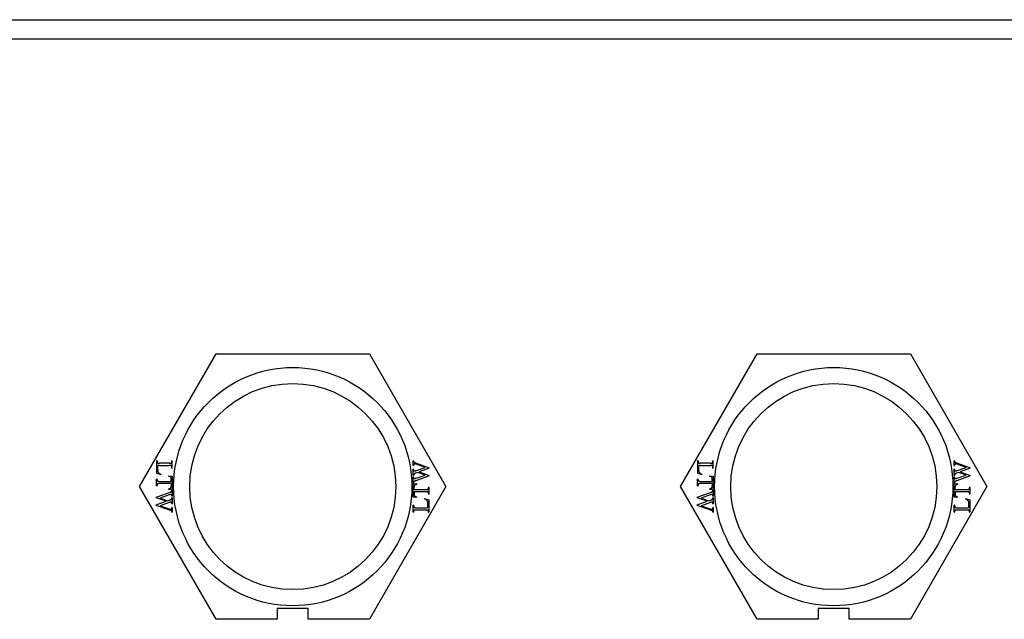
# Model space of a CAD drawing. Extents: x 0 to 420, y 0 to 297.
# Tile 45 of 48: x 248 to 271, y 225 to 239. Entities that reach past the tile are written whole.
import ezdxf

# ---------------------------------------------------------------- set-up
doc = ezdxf.new("R2010")
doc.units = 0
doc.header["$LTSCALE"] = 23.1
doc.layers.get('0').update_dxf_attribs({"linetype": 'CONTINUOUS'})
doc.layers.add('AXES', color=7, linetype='CONTINUOUS')

msp = doc.modelspace()

# ---------------------------------------------------------------- linework, layer by layer
at = {"color": 7, "linetype": 'CONTINUOUS'}
for p, q in [((195.57, 238.532), (288.57, 238.532)), ((195.57, 238.082), (288.57, 238.082)), ((250.937, 227.657), (252.721, 230.747)), ((252.721, 230.747), (256.289, 230.747)), ((256.289, 230.747), (258.073, 227.657)), ((263.537, 227.657), (265.321, 230.747)), ((265.321, 230.747), (268.889, 230.747)), ((268.889, 230.747), (270.673, 227.657)), ((251.334, 228.254), (251.334, 227.968)), ((251.344, 228.254), (251.334, 228.254)), ((251.344, 228.254), (251.344, 228.24)), ((251.634, 228.201), (251.399, 228.201)), ((251.689, 228.24), (251.689, 228.254)), ((251.699, 228.254), (251.689, 228.254)), ((251.699, 228.087), (251.699, 228.254)), ((257.319, 228.259), (257.309, 228.259)), ((257.309, 228.148), (257.309, 228.259)), ((257.591, 228.106), (257.38, 228.18)), ((257.389, 228.201), (257.684, 228.097)), ((263.944, 228.254), (263.934, 228.254)), ((263.934, 228.254), (263.934, 227.968)), ((263.944, 228.254), (263.944, 228.24)), ((264.234, 228.201), (263.999, 228.201)), ((264.299, 228.254), (264.289, 228.254)), ((264.289, 228.24), (264.289, 228.254)), ((264.299, 228.087), (264.299, 228.254)), ((269.919, 228.259), (269.909, 228.259)), ((269.909, 228.148), (269.909, 228.259)), ((270.191, 228.106), (269.98, 228.18)), ((269.989, 228.201), (270.284, 228.097)), ((251.334, 227.968), (251.433, 227.936)), ((251.399, 228.149), (251.628, 228.149)), ((251.435, 227.945), (251.433, 227.936)), ((251.689, 228.087), (251.699, 228.087)), ((257.309, 228.148), (257.319, 228.148)), ((257.319, 228.062), (257.309, 228.062)), ((257.309, 227.918), (257.309, 228.062)), ((257.319, 228.052), (257.319, 228.062)), ((257.328, 227.948), (257.326, 227.946)), ((257.416, 227.989), (257.36, 227.969)), ((257.591, 227.927), (257.416, 227.989)), ((257.684, 228.086), (257.45, 228.002)), ((257.45, 228.002), (257.684, 227.918)), ((257.684, 228.086), (257.684, 228.097)), ((263.934, 227.968), (264.033, 227.936)), ((263.999, 228.149), (264.228, 228.149)), ((264.035, 227.945), (264.033, 227.936)), ((264.289, 228.087), (264.299, 228.087)), ((269.909, 228.148), (269.919, 228.148)), ((269.919, 228.062), (269.909, 228.062)), ((269.909, 227.918), (269.909, 228.062)), ((269.919, 228.052), (269.919, 228.062)), ((269.928, 227.948), (269.926, 227.946)), ((270.016, 227.989), (269.96, 227.969)), ((270.191, 227.927), (270.016, 227.989)), ((270.284, 228.086), (270.05, 228.002)), ((270.05, 228.002), (270.284, 227.918)), ((270.284, 228.086), (270.284, 228.097)), ((251.334, 227.674), (251.334, 227.831)), ((251.344, 227.831), (251.334, 227.831)), ((251.344, 227.818), (251.344, 227.831)), ((251.397, 227.779), (251.676, 227.779)), ((251.676, 227.726), (251.397, 227.726)), ((251.613, 227.907), (251.613, 227.897)), ((251.613, 227.907), (251.699, 227.903)), ((251.676, 227.779), (251.676, 227.823)), ((251.676, 227.726), (251.676, 227.674)), ((251.699, 227.903), (251.699, 227.6)), ((257.309, 227.918), (257.319, 227.918)), ((257.319, 227.879), (257.309, 227.879)), ((257.309, 227.741), (257.309, 227.879)), ((257.309, 227.741), (257.319, 227.741)), ((257.395, 227.72), (257.309, 227.715)), ((257.309, 227.412), (257.309, 227.715)), ((257.319, 227.872), (257.319, 227.879)), ((257.319, 227.872), (257.319, 227.868)), ((257.366, 227.792), (257.357, 227.789)), ((257.375, 227.795), (257.366, 227.792)), ((257.684, 227.908), (257.375, 227.795)), ((257.379, 227.852), (257.591, 227.927)), ((257.395, 227.709), (257.395, 227.72)), ((257.684, 227.908), (257.684, 227.918)), ((263.944, 227.831), (263.934, 227.831)), ((263.934, 227.674), (263.934, 227.831)), ((263.944, 227.818), (263.944, 227.831)), ((263.997, 227.779), (264.276, 227.779)), ((264.276, 227.726), (263.997, 227.726)), ((264.213, 227.907), (264.299, 227.903)), ((264.213, 227.907), (264.213, 227.897)), ((264.276, 227.779), (264.276, 227.823)), ((264.276, 227.726), (264.276, 227.674)), ((264.299, 227.903), (264.299, 227.6)), ((269.909, 227.918), (269.919, 227.918)), ((269.919, 227.879), (269.909, 227.879)), ((269.909, 227.741), (269.909, 227.879)), ((269.909, 227.741), (269.919, 227.741)), ((269.995, 227.72), (269.909, 227.715)), ((269.909, 227.412), (269.909, 227.715)), ((269.919, 227.872), (269.919, 227.879)), ((269.919, 227.872), (269.919, 227.868)), ((269.966, 227.792), (269.957, 227.789)), ((269.975, 227.795), (269.966, 227.792)), ((270.284, 227.908), (269.975, 227.795)), ((269.979, 227.852), (270.191, 227.927)), ((269.995, 227.709), (269.995, 227.72)), ((270.284, 227.908), (270.284, 227.918)), ((252.721, 224.567), (250.937, 227.657)), ((251.325, 227.409), (251.633, 227.521)), ((251.334, 227.674), (251.344, 227.674)), ((251.344, 227.674), (251.344, 227.687)), ((251.613, 227.607), (251.613, 227.596)), ((251.613, 227.596), (251.699, 227.6)), ((251.633, 227.521), (251.642, 227.524)), ((251.641, 227.613), (251.645, 227.615)), ((251.642, 227.524), (251.651, 227.527)), ((251.699, 227.575), (251.689, 227.575)), ((251.699, 227.575), (251.699, 227.438)), ((258.073, 227.657), (256.289, 224.567)), ((257.332, 227.589), (257.332, 227.641)), ((257.332, 227.589), (257.612, 227.589)), ((257.612, 227.536), (257.332, 227.536)), ((257.332, 227.536), (257.332, 227.491)), ((257.368, 227.703), (257.363, 227.701)), ((257.676, 227.641), (257.666, 227.641)), ((257.666, 227.641), (257.666, 227.628)), ((257.666, 227.497), (257.666, 227.484)), ((257.666, 227.484), (257.676, 227.484)), ((257.676, 227.641), (257.676, 227.484)), ((265.321, 224.567), (263.537, 227.657)), ((263.925, 227.409), (264.233, 227.521)), ((263.934, 227.674), (263.944, 227.674)), ((263.944, 227.674), (263.944, 227.687)), ((264.213, 227.607), (264.213, 227.596)), ((264.213, 227.596), (264.299, 227.6)), ((264.233, 227.521), (264.242, 227.524)), ((264.241, 227.613), (264.245, 227.615)), ((264.242, 227.524), (264.251, 227.527)), ((264.299, 227.575), (264.289, 227.575)), ((264.299, 227.575), (264.299, 227.438)), ((270.673, 227.657), (268.889, 224.567)), ((269.932, 227.589), (269.932, 227.641)), ((269.932, 227.589), (270.212, 227.589)), ((270.212, 227.536), (269.932, 227.536)), ((269.932, 227.536), (269.932, 227.491)), ((269.968, 227.703), (269.963, 227.701)), ((270.276, 227.641), (270.266, 227.641)), ((270.266, 227.641), (270.266, 227.628)), ((270.266, 227.497), (270.266, 227.484)), ((270.266, 227.484), (270.276, 227.484)), ((270.276, 227.641), (270.276, 227.484)), ((251.325, 227.409), (251.325, 227.399)), ((251.559, 227.315), (251.325, 227.399)), ((251.325, 227.231), (251.559, 227.315)), ((251.63, 227.464), (251.418, 227.389)), ((251.418, 227.389), (251.593, 227.328)), ((251.593, 227.328), (251.648, 227.347)), ((251.68, 227.369), (251.682, 227.371)), ((251.689, 227.444), (251.689, 227.449)), ((251.689, 227.444), (251.689, 227.438)), ((251.689, 227.438), (251.699, 227.438)), ((251.699, 227.399), (251.689, 227.399)), ((251.689, 227.265), (251.689, 227.255)), ((251.689, 227.255), (251.699, 227.255)), ((251.699, 227.399), (251.699, 227.255)), ((257.395, 227.408), (257.309, 227.412)), ((257.395, 227.408), (257.395, 227.418)), ((257.576, 227.379), (257.574, 227.369)), ((257.576, 227.379), (257.676, 227.347)), ((257.676, 227.347), (257.676, 227.059)), ((263.925, 227.409), (263.925, 227.399)), ((264.159, 227.315), (263.925, 227.399)), ((263.925, 227.231), (264.159, 227.315)), ((264.23, 227.464), (264.018, 227.389)), ((264.018, 227.389), (264.193, 227.328)), ((264.217, 227.282), (264.018, 227.211)), ((264.193, 227.328), (264.248, 227.347)), ((264.28, 227.369), (264.282, 227.371)), ((264.289, 227.444), (264.289, 227.449)), ((264.289, 227.444), (264.289, 227.438)), ((264.289, 227.438), (264.299, 227.438)), ((264.299, 227.399), (264.289, 227.399)), ((264.289, 227.265), (264.289, 227.255)), ((264.289, 227.255), (264.299, 227.255)), ((264.299, 227.399), (264.299, 227.255)), ((269.995, 227.408), (269.909, 227.412)), ((269.995, 227.408), (269.995, 227.418)), ((270.176, 227.379), (270.174, 227.369)), ((270.176, 227.379), (270.276, 227.347)), ((270.276, 227.347), (270.276, 227.059)), ((251.325, 227.231), (251.325, 227.22)), ((251.62, 227.117), (251.325, 227.22)), ((251.418, 227.211), (251.628, 227.138)), ((251.699, 227.169), (251.689, 227.169)), ((251.689, 227.059), (251.699, 227.059)), ((251.699, 227.169), (251.699, 227.059)), ((257.319, 227.227), (257.309, 227.227)), ((257.309, 227.059), (257.309, 227.227)), ((257.309, 227.059), (257.319, 227.059)), ((257.319, 227.073), (257.319, 227.059)), ((257.611, 227.112), (257.374, 227.112)), ((257.38, 227.165), (257.611, 227.165)), ((257.666, 227.059), (257.666, 227.073)), ((257.666, 227.059), (257.676, 227.059)), ((263.925, 227.231), (263.925, 227.22)), ((264.22, 227.117), (263.925, 227.22)), ((264.018, 227.211), (264.228, 227.138)), ((264.299, 227.169), (264.289, 227.169)), ((264.289, 227.059), (264.299, 227.059)), ((264.299, 227.169), (264.299, 227.059)), ((269.919, 227.227), (269.909, 227.227)), ((269.909, 227.059), (269.909, 227.227)), ((269.909, 227.059), (269.919, 227.059)), ((269.919, 227.073), (269.919, 227.059)), ((270.211, 227.112), (269.974, 227.112)), ((269.98, 227.165), (270.211, 227.165)), ((270.266, 227.059), (270.266, 227.073)), ((270.266, 227.059), (270.276, 227.059)), ((254.865, 224.822), (254.145, 224.822)), ((254.145, 224.822), (254.145, 224.567)), ((254.865, 224.567), (254.865, 224.822)), ((267.465, 224.822), (266.745, 224.822)), ((266.745, 224.822), (266.745, 224.567)), ((267.465, 224.567), (267.465, 224.822)), ((254.145, 224.567), (252.721, 224.567)), ((256.289, 224.567), (254.865, 224.567)), ((266.745, 224.567), (265.321, 224.567)), ((268.889, 224.567), (267.465, 224.567))]:
    msp.add_line(p, q, dxfattribs=at)
for points in [[(251.344, 228.24), (251.344, 228.233), (251.345, 228.226), (251.347, 228.22), (251.35, 228.215), (251.354, 228.21), (251.359, 228.207)], [(251.359, 228.207), (251.362, 228.205), (251.365, 228.204), (251.369, 228.203), (251.372, 228.203), (251.376, 228.202), (251.38, 228.202), (251.385, 228.201), (251.389, 228.201), (251.394, 228.201), (251.399, 228.201)], [(251.634, 228.201), (251.639, 228.201), (251.644, 228.201), (251.649, 228.202), (251.654, 228.202), (251.658, 228.202), (251.663, 228.203), (251.667, 228.204), (251.67, 228.205), (251.674, 228.207), (251.677, 228.209)], [(251.677, 228.209), (251.68, 228.213), (251.683, 228.217), (251.686, 228.222), (251.688, 228.228), (251.689, 228.234), (251.689, 228.24)], [(257.319, 228.259), (257.319, 228.255), (257.32, 228.25), (257.32, 228.246), (257.321, 228.243)], [(257.323, 228.175), (257.322, 228.171), (257.321, 228.167), (257.32, 228.162), (257.319, 228.158), (257.319, 228.153), (257.319, 228.148)], [(257.321, 228.243), (257.323, 228.239), (257.324, 228.236)], [(257.33, 228.185), (257.329, 228.184), (257.327, 228.182), (257.326, 228.181), (257.325, 228.179), (257.324, 228.177), (257.323, 228.175)], [(257.324, 228.236), (257.327, 228.232), (257.329, 228.229), (257.332, 228.226), (257.336, 228.223), (257.34, 228.221), (257.343, 228.218)], [(257.342, 228.189), (257.34, 228.189), (257.338, 228.189), (257.336, 228.188), (257.334, 228.187), (257.332, 228.186), (257.33, 228.185)], [(257.38, 228.18), (257.372, 228.183), (257.364, 228.185), (257.357, 228.187), (257.349, 228.188), (257.342, 228.189)], [(257.343, 228.218), (257.35, 228.215), (257.358, 228.212), (257.365, 228.209), (257.373, 228.206), (257.381, 228.204), (257.389, 228.201)], [(263.944, 228.24), (263.944, 228.233), (263.945, 228.226), (263.947, 228.22), (263.95, 228.215), (263.954, 228.21), (263.959, 228.207)], [(263.959, 228.207), (263.962, 228.205), (263.965, 228.204), (263.969, 228.203), (263.972, 228.203), (263.976, 228.202), (263.98, 228.202), (263.985, 228.201), (263.989, 228.201), (263.994, 228.201), (263.999, 228.201)], [(264.234, 228.201), (264.239, 228.201), (264.244, 228.201), (264.249, 228.202), (264.254, 228.202), (264.258, 228.202), (264.263, 228.203), (264.267, 228.204), (264.27, 228.205), (264.274, 228.207), (264.277, 228.209)], [(264.277, 228.209), (264.28, 228.213), (264.283, 228.217), (264.286, 228.222), (264.288, 228.228), (264.289, 228.234), (264.289, 228.24)], [(269.919, 228.259), (269.919, 228.255), (269.92, 228.25), (269.92, 228.246), (269.921, 228.243)], [(269.923, 228.175), (269.922, 228.171), (269.921, 228.167), (269.92, 228.162), (269.919, 228.158), (269.919, 228.153), (269.919, 228.148)], [(269.921, 228.243), (269.923, 228.239), (269.924, 228.236)], [(269.93, 228.185), (269.929, 228.184), (269.927, 228.182), (269.926, 228.181), (269.925, 228.179), (269.924, 228.177), (269.923, 228.175)], [(269.924, 228.236), (269.927, 228.232), (269.929, 228.229), (269.932, 228.226), (269.936, 228.223), (269.94, 228.221), (269.943, 228.218)], [(269.942, 228.189), (269.94, 228.189), (269.938, 228.189), (269.936, 228.188), (269.934, 228.187), (269.932, 228.186), (269.93, 228.185)], [(269.98, 228.18), (269.972, 228.183), (269.964, 228.185), (269.957, 228.187), (269.949, 228.188), (269.942, 228.189)], [(269.943, 228.218), (269.95, 228.215), (269.958, 228.212), (269.965, 228.209), (269.973, 228.206), (269.981, 228.204), (269.989, 228.201)], [(251.359, 228.134), (251.359, 228.131), (251.358, 228.129), (251.358, 228.126), (251.358, 228.122), (251.357, 228.119), (251.357, 228.116), (251.357, 228.112), (251.357, 228.108), (251.357, 228.104), (251.357, 228.1), (251.357, 228.096), (251.357, 228.065)], [(251.357, 228.065), (251.357, 228.053), (251.357, 228.043), (251.358, 228.032), (251.359, 228.023), (251.361, 228.013), (251.363, 228.005)], [(251.368, 228.144), (251.366, 228.143), (251.364, 228.142), (251.363, 228.14), (251.361, 228.138), (251.36, 228.136), (251.359, 228.134)], [(251.363, 228.005), (251.365, 227.999), (251.368, 227.994), (251.372, 227.988), (251.376, 227.983), (251.38, 227.978), (251.385, 227.973)], [(251.399, 228.149), (251.393, 228.149), (251.387, 228.148), (251.382, 228.148), (251.377, 228.147), (251.372, 228.146), (251.368, 228.144)], [(251.385, 227.973), (251.392, 227.968), (251.4, 227.963), (251.408, 227.958)], [(251.408, 227.958), (251.416, 227.953), (251.425, 227.949), (251.435, 227.945)], [(251.669, 228.144), (251.665, 228.146), (251.661, 228.147), (251.656, 228.147), (251.651, 228.148), (251.645, 228.148), (251.64, 228.148), (251.634, 228.149), (251.628, 228.149)], [(251.683, 228.128), (251.682, 228.132), (251.679, 228.135), (251.677, 228.138), (251.675, 228.141), (251.672, 228.143), (251.669, 228.144)], [(251.687, 228.116), (251.685, 228.122), (251.683, 228.128)], [(251.689, 228.087), (251.689, 228.095), (251.688, 228.102), (251.688, 228.109), (251.687, 228.116)], [(257.319, 228.052), (257.319, 228.048), (257.32, 228.044), (257.32, 228.04)], [(257.32, 228.04), (257.322, 228.036), (257.323, 228.033), (257.325, 228.03)], [(257.326, 227.946), (257.325, 227.943), (257.324, 227.941), (257.323, 227.939), (257.322, 227.936), (257.321, 227.934)], [(257.325, 228.03), (257.328, 228.028), (257.33, 228.026), (257.333, 228.025), (257.336, 228.024), (257.34, 228.023), (257.343, 228.023)], [(257.336, 227.956), (257.335, 227.955), (257.333, 227.954), (257.332, 227.952), (257.33, 227.951), (257.329, 227.949), (257.328, 227.948)], [(257.36, 227.969), (257.356, 227.968), (257.352, 227.966), (257.348, 227.964), (257.344, 227.962), (257.34, 227.959), (257.336, 227.956)], [(257.343, 228.023), (257.351, 228.024), (257.359, 228.025), (257.367, 228.027), (257.375, 228.03), (257.383, 228.032), (257.591, 228.106)], [(263.959, 228.134), (263.959, 228.131), (263.958, 228.129), (263.958, 228.126), (263.958, 228.122), (263.957, 228.119), (263.957, 228.116), (263.957, 228.112), (263.957, 228.108), (263.957, 228.104), (263.957, 228.1), (263.957, 228.096), (263.957, 228.065)], [(263.957, 228.065), (263.957, 228.053), (263.957, 228.043), (263.958, 228.032), (263.959, 228.023), (263.961, 228.013), (263.963, 228.005)], [(263.968, 228.144), (263.966, 228.143), (263.964, 228.142), (263.963, 228.14), (263.961, 228.138), (263.96, 228.136), (263.959, 228.134)], [(263.963, 228.005), (263.965, 227.999), (263.968, 227.994), (263.972, 227.988), (263.976, 227.983), (263.98, 227.978), (263.985, 227.973)], [(263.999, 228.149), (263.993, 228.149), (263.987, 228.148), (263.982, 228.148), (263.977, 228.147), (263.972, 228.146), (263.968, 228.144)], [(263.985, 227.973), (263.992, 227.968), (264, 227.963), (264.008, 227.958)], [(264.008, 227.958), (264.016, 227.953), (264.025, 227.949), (264.035, 227.945)], [(264.269, 228.144), (264.265, 228.146), (264.261, 228.147), (264.256, 228.147), (264.251, 228.148), (264.245, 228.148), (264.24, 228.148), (264.234, 228.149), (264.228, 228.149)], [(264.283, 228.128), (264.282, 228.132), (264.279, 228.135), (264.277, 228.138), (264.275, 228.141), (264.272, 228.143), (264.269, 228.144)], [(264.287, 228.116), (264.285, 228.122), (264.283, 228.128)], [(264.289, 228.087), (264.289, 228.095), (264.288, 228.102), (264.288, 228.109), (264.287, 228.116)], [(269.919, 228.052), (269.919, 228.048), (269.92, 228.044), (269.92, 228.04)], [(269.92, 228.04), (269.922, 228.036), (269.923, 228.033), (269.925, 228.03)], [(269.926, 227.946), (269.925, 227.943), (269.924, 227.941), (269.923, 227.939), (269.922, 227.936), (269.921, 227.934)], [(269.925, 228.03), (269.928, 228.028), (269.93, 228.026), (269.933, 228.025), (269.936, 228.024), (269.94, 228.023), (269.943, 228.023)], [(269.936, 227.956), (269.935, 227.955), (269.933, 227.954), (269.932, 227.952), (269.93, 227.951), (269.929, 227.949), (269.928, 227.948)], [(269.96, 227.969), (269.956, 227.968), (269.952, 227.966), (269.948, 227.964), (269.944, 227.962), (269.94, 227.959), (269.936, 227.956)], [(269.943, 228.023), (269.951, 228.024), (269.959, 228.025), (269.967, 228.027), (269.975, 228.03), (269.983, 228.032), (270.191, 228.106)], [(251.344, 227.818), (251.344, 227.811), (251.345, 227.804), (251.347, 227.798), (251.35, 227.793), (251.354, 227.788), (251.358, 227.785)], [(251.355, 227.719), (251.352, 227.716), (251.349, 227.711), (251.346, 227.706), (251.345, 227.7), (251.344, 227.694), (251.344, 227.687)], [(251.397, 227.726), (251.392, 227.726), (251.387, 227.726), (251.382, 227.726), (251.377, 227.726), (251.373, 227.725), (251.369, 227.725), (251.365, 227.724), (251.361, 227.723), (251.358, 227.721), (251.355, 227.719)], [(251.358, 227.785), (251.361, 227.783), (251.364, 227.782), (251.368, 227.781), (251.371, 227.781), (251.375, 227.78), (251.379, 227.78), (251.383, 227.779), (251.388, 227.779), (251.392, 227.779), (251.397, 227.779)], [(251.641, 227.891), (251.635, 227.893), (251.628, 227.895), (251.621, 227.896), (251.613, 227.897)], [(251.653, 227.885), (251.647, 227.888), (251.641, 227.891)], [(251.672, 227.86), (251.67, 227.865), (251.668, 227.869), (251.665, 227.874), (251.661, 227.878), (251.657, 227.881), (251.653, 227.885)], [(251.676, 227.823), (251.676, 227.83), (251.676, 227.837), (251.675, 227.843), (251.675, 227.849), (251.674, 227.855), (251.672, 227.86)], [(257.321, 227.934), (257.32, 227.931), (257.32, 227.929), (257.319, 227.926), (257.319, 227.923), (257.319, 227.92), (257.319, 227.918)], [(257.319, 227.868), (257.32, 227.863), (257.321, 227.859)], [(257.324, 227.766), (257.323, 227.763), (257.321, 227.759), (257.32, 227.755), (257.32, 227.75), (257.319, 227.746), (257.319, 227.741)], [(257.321, 227.859), (257.322, 227.856), (257.323, 227.853), (257.325, 227.85)], [(257.339, 227.781), (257.336, 227.779), (257.333, 227.777), (257.33, 227.775), (257.328, 227.772), (257.326, 227.769), (257.324, 227.766)], [(257.325, 227.85), (257.328, 227.847), (257.33, 227.846), (257.333, 227.844), (257.335, 227.843), (257.338, 227.842), (257.341, 227.842)], [(257.357, 227.789), (257.353, 227.787), (257.35, 227.786), (257.346, 227.784), (257.343, 227.783), (257.339, 227.781)], [(257.341, 227.842), (257.346, 227.843), (257.351, 227.844), (257.356, 227.845), (257.361, 227.846), (257.367, 227.848), (257.373, 227.85), (257.379, 227.852)], [(263.944, 227.818), (263.944, 227.811), (263.945, 227.804), (263.947, 227.798), (263.95, 227.793), (263.954, 227.788), (263.958, 227.785)], [(263.955, 227.719), (263.952, 227.716), (263.949, 227.711), (263.946, 227.706), (263.945, 227.7), (263.944, 227.694), (263.944, 227.687)], [(263.997, 227.726), (263.992, 227.726), (263.987, 227.726), (263.982, 227.726), (263.977, 227.726), (263.973, 227.725), (263.969, 227.725), (263.965, 227.724), (263.961, 227.723), (263.958, 227.721), (263.955, 227.719)], [(263.958, 227.785), (263.961, 227.783), (263.964, 227.782), (263.968, 227.781), (263.971, 227.781), (263.975, 227.78), (263.979, 227.78), (263.983, 227.779), (263.988, 227.779), (263.992, 227.779), (263.997, 227.779)], [(264.241, 227.891), (264.235, 227.893), (264.228, 227.895), (264.221, 227.896), (264.213, 227.897)], [(264.253, 227.885), (264.247, 227.888), (264.241, 227.891)], [(264.272, 227.86), (264.27, 227.865), (264.268, 227.869), (264.265, 227.874), (264.261, 227.878), (264.257, 227.881), (264.253, 227.885)], [(264.276, 227.823), (264.276, 227.83), (264.276, 227.837), (264.275, 227.843), (264.275, 227.849), (264.274, 227.855), (264.272, 227.86)], [(269.921, 227.934), (269.92, 227.931), (269.92, 227.929), (269.919, 227.926), (269.919, 227.923), (269.919, 227.92), (269.919, 227.918)], [(269.919, 227.868), (269.92, 227.863), (269.921, 227.859)], [(269.924, 227.766), (269.923, 227.763), (269.921, 227.759), (269.92, 227.755), (269.92, 227.75), (269.919, 227.746), (269.919, 227.741)], [(269.921, 227.859), (269.922, 227.856), (269.923, 227.853), (269.925, 227.85)], [(269.939, 227.781), (269.936, 227.779), (269.933, 227.777), (269.93, 227.775), (269.928, 227.772), (269.926, 227.769), (269.924, 227.766)], [(269.925, 227.85), (269.928, 227.847), (269.93, 227.846), (269.933, 227.844), (269.935, 227.843), (269.938, 227.842), (269.941, 227.842)], [(269.957, 227.789), (269.953, 227.787), (269.95, 227.786), (269.946, 227.784), (269.943, 227.783), (269.939, 227.781)], [(269.941, 227.842), (269.946, 227.843), (269.951, 227.844), (269.956, 227.845), (269.961, 227.846), (269.967, 227.848), (269.973, 227.85), (269.979, 227.852)], [(251.613, 227.607), (251.619, 227.607), (251.625, 227.609), (251.63, 227.61), (251.635, 227.611), (251.641, 227.613)], [(251.645, 227.615), (251.65, 227.618), (251.655, 227.621), (251.659, 227.625), (251.663, 227.629), (251.666, 227.633), (251.668, 227.637)], [(251.651, 227.527), (251.655, 227.529), (251.658, 227.53), (251.662, 227.532), (251.665, 227.533), (251.669, 227.535)], [(251.668, 227.637), (251.671, 227.643), (251.673, 227.648), (251.674, 227.654), (251.675, 227.661), (251.676, 227.667), (251.676, 227.674)], [(251.669, 227.535), (251.672, 227.537), (251.675, 227.539), (251.678, 227.541), (251.68, 227.544), (251.682, 227.547), (251.684, 227.55)], [(251.684, 227.55), (251.685, 227.553), (251.687, 227.557), (251.688, 227.561), (251.688, 227.566), (251.689, 227.57), (251.689, 227.575)], [(257.34, 227.678), (257.337, 227.673), (257.335, 227.667), (257.334, 227.661), (257.333, 227.655), (257.332, 227.648), (257.332, 227.641)], [(257.332, 227.491), (257.332, 227.485), (257.332, 227.478), (257.333, 227.472), (257.333, 227.466), (257.334, 227.46), (257.336, 227.454)], [(257.363, 227.701), (257.358, 227.698), (257.353, 227.694), (257.349, 227.691), (257.345, 227.687), (257.342, 227.683), (257.34, 227.678)], [(257.395, 227.709), (257.389, 227.708), (257.384, 227.707), (257.378, 227.706), (257.373, 227.705), (257.368, 227.703)], [(257.612, 227.589), (257.617, 227.589), (257.622, 227.589), (257.627, 227.589), (257.632, 227.59), (257.636, 227.59), (257.64, 227.591), (257.644, 227.592), (257.648, 227.593), (257.651, 227.594), (257.654, 227.596)], [(257.652, 227.53), (257.649, 227.532), (257.645, 227.533), (257.642, 227.534), (257.638, 227.534), (257.634, 227.535), (257.63, 227.535), (257.626, 227.536), (257.621, 227.536), (257.617, 227.536), (257.612, 227.536)], [(257.666, 227.497), (257.665, 227.504), (257.664, 227.511), (257.662, 227.517), (257.659, 227.522), (257.656, 227.527), (257.652, 227.53)], [(257.654, 227.596), (257.658, 227.6), (257.661, 227.604), (257.663, 227.609), (257.664, 227.615), (257.665, 227.622), (257.666, 227.628)], [(264.213, 227.607), (264.219, 227.607), (264.225, 227.609), (264.23, 227.61), (264.235, 227.611), (264.241, 227.613)], [(264.245, 227.615), (264.25, 227.618), (264.255, 227.621), (264.259, 227.625), (264.263, 227.629), (264.266, 227.633), (264.268, 227.637)], [(264.251, 227.527), (264.255, 227.529), (264.258, 227.53), (264.262, 227.532), (264.265, 227.533), (264.269, 227.535)], [(264.268, 227.637), (264.271, 227.643), (264.273, 227.648), (264.274, 227.654), (264.275, 227.661), (264.276, 227.667), (264.276, 227.674)], [(264.269, 227.535), (264.272, 227.537), (264.275, 227.539), (264.278, 227.541), (264.28, 227.544), (264.282, 227.547), (264.284, 227.55)], [(264.284, 227.55), (264.285, 227.553), (264.287, 227.557), (264.288, 227.561), (264.288, 227.566), (264.289, 227.57), (264.289, 227.575)], [(269.94, 227.678), (269.937, 227.673), (269.935, 227.667), (269.934, 227.661), (269.933, 227.655), (269.932, 227.648), (269.932, 227.641)], [(269.932, 227.491), (269.932, 227.485), (269.932, 227.478), (269.933, 227.472), (269.933, 227.466), (269.934, 227.46), (269.936, 227.454)], [(269.963, 227.701), (269.958, 227.698), (269.953, 227.694), (269.949, 227.691), (269.945, 227.687), (269.942, 227.683), (269.94, 227.678)], [(269.995, 227.709), (269.989, 227.708), (269.984, 227.707), (269.978, 227.706), (269.973, 227.705), (269.968, 227.703)], [(270.212, 227.589), (270.217, 227.589), (270.222, 227.589), (270.227, 227.589), (270.232, 227.59), (270.236, 227.59), (270.24, 227.591), (270.244, 227.592), (270.248, 227.593), (270.251, 227.594), (270.254, 227.596)], [(270.252, 227.53), (270.249, 227.532), (270.245, 227.533), (270.242, 227.534), (270.238, 227.534), (270.234, 227.535), (270.23, 227.535), (270.226, 227.536), (270.221, 227.536), (270.217, 227.536), (270.212, 227.536)], [(270.266, 227.497), (270.265, 227.504), (270.264, 227.511), (270.262, 227.517), (270.259, 227.522), (270.256, 227.527), (270.252, 227.53)], [(270.254, 227.596), (270.258, 227.6), (270.261, 227.604), (270.263, 227.609), (270.264, 227.615), (270.265, 227.622), (270.266, 227.628)], [(251.665, 227.294), (251.657, 227.293), (251.649, 227.292), (251.641, 227.29), (251.633, 227.288), (251.625, 227.285), (251.418, 227.211)], [(251.667, 227.474), (251.662, 227.474), (251.657, 227.473), (251.652, 227.471), (251.647, 227.47), (251.641, 227.468), (251.636, 227.466), (251.63, 227.464)], [(251.648, 227.347), (251.652, 227.349), (251.656, 227.351), (251.66, 227.353), (251.664, 227.355), (251.668, 227.358), (251.672, 227.36)], [(251.682, 227.287), (251.68, 227.289), (251.678, 227.291), (251.675, 227.292), (251.672, 227.293), (251.668, 227.294), (251.665, 227.294)], [(251.682, 227.467), (251.68, 227.469), (251.678, 227.471), (251.675, 227.472), (251.673, 227.473), (251.67, 227.474), (251.667, 227.474)], [(251.672, 227.36), (251.673, 227.362), (251.675, 227.363), (251.676, 227.364), (251.678, 227.366), (251.679, 227.367), (251.68, 227.369)], [(251.687, 227.457), (251.686, 227.461), (251.684, 227.464), (251.682, 227.467)], [(251.682, 227.371), (251.683, 227.373), (251.684, 227.376), (251.685, 227.378), (251.686, 227.38), (251.687, 227.383)], [(251.687, 227.277), (251.686, 227.281), (251.685, 227.284), (251.682, 227.287)], [(251.689, 227.449), (251.688, 227.453), (251.687, 227.457)], [(251.687, 227.383), (251.688, 227.385), (251.688, 227.388), (251.689, 227.391), (251.689, 227.393), (251.689, 227.396), (251.689, 227.399)], [(251.689, 227.265), (251.689, 227.269), (251.688, 227.273), (251.687, 227.277)], [(257.336, 227.454), (257.338, 227.45), (257.34, 227.445), (257.343, 227.441), (257.347, 227.437), (257.351, 227.433), (257.355, 227.43)], [(257.355, 227.43), (257.361, 227.427), (257.367, 227.424)], [(257.367, 227.424), (257.374, 227.422), (257.38, 227.42), (257.388, 227.419), (257.395, 227.418)], [(257.601, 227.357), (257.593, 227.361), (257.584, 227.365), (257.574, 227.369)], [(257.624, 227.341), (257.617, 227.347), (257.609, 227.352), (257.601, 227.357)], [(257.646, 227.309), (257.644, 227.315), (257.641, 227.321), (257.638, 227.326), (257.634, 227.331), (257.629, 227.336), (257.624, 227.341)], [(257.652, 227.249), (257.652, 227.26), (257.652, 227.271), (257.651, 227.281), (257.65, 227.291), (257.649, 227.301), (257.646, 227.309)], [(264.265, 227.294), (264.257, 227.293), (264.249, 227.292), (264.241, 227.29), (264.233, 227.288), (264.225, 227.285), (264.217, 227.282)], [(264.267, 227.474), (264.262, 227.474), (264.257, 227.473), (264.252, 227.471), (264.247, 227.47), (264.241, 227.468), (264.236, 227.466), (264.23, 227.464)], [(264.248, 227.347), (264.252, 227.349), (264.256, 227.351), (264.26, 227.353), (264.264, 227.355), (264.268, 227.358), (264.272, 227.36)], [(264.282, 227.287), (264.28, 227.289), (264.278, 227.291), (264.275, 227.292), (264.272, 227.293), (264.268, 227.294), (264.265, 227.294)], [(264.282, 227.467), (264.28, 227.469), (264.278, 227.471), (264.275, 227.472), (264.273, 227.473), (264.27, 227.474), (264.267, 227.474)], [(264.272, 227.36), (264.273, 227.362), (264.275, 227.363), (264.276, 227.364), (264.278, 227.366), (264.279, 227.367), (264.28, 227.369)], [(264.287, 227.457), (264.286, 227.461), (264.284, 227.464), (264.282, 227.467)], [(264.282, 227.371), (264.283, 227.373), (264.284, 227.376), (264.285, 227.378), (264.286, 227.38), (264.287, 227.383)], [(264.287, 227.277), (264.286, 227.281), (264.285, 227.284), (264.282, 227.287)], [(264.289, 227.449), (264.288, 227.453), (264.287, 227.457)], [(264.287, 227.383), (264.288, 227.385), (264.288, 227.388), (264.289, 227.391), (264.289, 227.393), (264.289, 227.396), (264.289, 227.399)], [(264.289, 227.265), (264.289, 227.269), (264.288, 227.273), (264.287, 227.277)], [(269.936, 227.454), (269.938, 227.45), (269.94, 227.445), (269.943, 227.441), (269.947, 227.437), (269.951, 227.433), (269.955, 227.43)], [(269.955, 227.43), (269.961, 227.427), (269.967, 227.424)], [(269.967, 227.424), (269.974, 227.422), (269.98, 227.42), (269.988, 227.419), (269.995, 227.418)], [(270.201, 227.357), (270.193, 227.361), (270.184, 227.365), (270.174, 227.369)], [(270.224, 227.341), (270.217, 227.347), (270.209, 227.352), (270.201, 227.357)], [(270.246, 227.309), (270.244, 227.315), (270.241, 227.321), (270.238, 227.326), (270.234, 227.331), (270.229, 227.336), (270.224, 227.341)], [(270.252, 227.249), (270.252, 227.26), (270.252, 227.271), (270.251, 227.281), (270.25, 227.291), (270.249, 227.301), (270.246, 227.309)], [(251.665, 227.1), (251.658, 227.103), (251.65, 227.106), (251.643, 227.109), (251.635, 227.111), (251.628, 227.114), (251.62, 227.117)], [(251.628, 227.138), (251.636, 227.135), (251.644, 227.133), (251.651, 227.131), (251.659, 227.129), (251.666, 227.128)], [(251.684, 227.082), (251.681, 227.086), (251.679, 227.089), (251.676, 227.092), (251.672, 227.095), (251.669, 227.097), (251.665, 227.1)], [(251.666, 227.128), (251.668, 227.129), (251.67, 227.129), (251.672, 227.129), (251.674, 227.13), (251.676, 227.131), (251.678, 227.133)], [(251.678, 227.133), (251.679, 227.134), (251.681, 227.135), (251.682, 227.137), (251.683, 227.139), (251.684, 227.141), (251.685, 227.142)], [(251.687, 227.075), (251.685, 227.079), (251.684, 227.082)], [(251.685, 227.142), (251.686, 227.146), (251.687, 227.151), (251.688, 227.155), (251.688, 227.16), (251.689, 227.165), (251.689, 227.169)], [(251.689, 227.059), (251.689, 227.063), (251.688, 227.067), (251.688, 227.071), (251.687, 227.075)], [(257.319, 227.227), (257.319, 227.219), (257.319, 227.212), (257.32, 227.205), (257.321, 227.198)], [(257.331, 227.104), (257.328, 227.101), (257.325, 227.097), (257.322, 227.091), (257.32, 227.086), (257.319, 227.08), (257.319, 227.073)], [(257.321, 227.198), (257.322, 227.191), (257.324, 227.185)], [(257.324, 227.185), (257.326, 227.182), (257.328, 227.179), (257.331, 227.176), (257.333, 227.173), (257.336, 227.171), (257.339, 227.169)], [(257.374, 227.112), (257.369, 227.112), (257.364, 227.112), (257.359, 227.112), (257.354, 227.111), (257.35, 227.111), (257.346, 227.11), (257.341, 227.109), (257.338, 227.108), (257.334, 227.106), (257.331, 227.104)], [(257.339, 227.169), (257.343, 227.168), (257.347, 227.167), (257.352, 227.166), (257.357, 227.166), (257.363, 227.165), (257.368, 227.165), (257.374, 227.165), (257.38, 227.165)], [(257.611, 227.165), (257.616, 227.165), (257.622, 227.165), (257.627, 227.166), (257.632, 227.166), (257.637, 227.168), (257.641, 227.169)], [(257.651, 227.107), (257.647, 227.108), (257.644, 227.109), (257.641, 227.11), (257.637, 227.111), (257.633, 227.111), (257.629, 227.112), (257.624, 227.112), (257.62, 227.112), (257.615, 227.112), (257.611, 227.112)], [(257.641, 227.169), (257.643, 227.171), (257.645, 227.172), (257.646, 227.174), (257.648, 227.175), (257.649, 227.177), (257.65, 227.179)], [(257.65, 227.179), (257.651, 227.182), (257.651, 227.185), (257.651, 227.188), (257.652, 227.191), (257.652, 227.195), (257.652, 227.198), (257.652, 227.202), (257.652, 227.206), (257.652, 227.209), (257.652, 227.214), (257.652, 227.218), (257.652, 227.249)], [(257.666, 227.073), (257.665, 227.08), (257.664, 227.087), (257.662, 227.094), (257.658, 227.099), (257.655, 227.103), (257.651, 227.107)], [(264.265, 227.1), (264.258, 227.103), (264.25, 227.106), (264.243, 227.109), (264.235, 227.111), (264.228, 227.114), (264.22, 227.117)], [(264.228, 227.138), (264.236, 227.135), (264.244, 227.133), (264.251, 227.131), (264.259, 227.129), (264.266, 227.128)], [(264.284, 227.082), (264.281, 227.086), (264.279, 227.089), (264.276, 227.092), (264.272, 227.095), (264.269, 227.097), (264.265, 227.1)], [(264.266, 227.128), (264.268, 227.129), (264.27, 227.129), (264.272, 227.129), (264.274, 227.13), (264.276, 227.131), (264.278, 227.133)], [(264.278, 227.133), (264.279, 227.134), (264.281, 227.135), (264.282, 227.137), (264.283, 227.139), (264.284, 227.141), (264.285, 227.142)], [(264.287, 227.075), (264.285, 227.079), (264.284, 227.082)], [(264.285, 227.142), (264.286, 227.146), (264.287, 227.151), (264.288, 227.155), (264.288, 227.16), (264.289, 227.165), (264.289, 227.169)], [(264.289, 227.059), (264.289, 227.063), (264.288, 227.067), (264.288, 227.071), (264.287, 227.075)], [(269.919, 227.227), (269.919, 227.219), (269.919, 227.212), (269.92, 227.205), (269.921, 227.198)], [(269.931, 227.104), (269.928, 227.101), (269.925, 227.097), (269.922, 227.091), (269.92, 227.086), (269.919, 227.08), (269.919, 227.073)], [(269.921, 227.198), (269.922, 227.191), (269.924, 227.185)], [(269.924, 227.185), (269.926, 227.182), (269.928, 227.179), (269.931, 227.176), (269.933, 227.173), (269.936, 227.171), (269.939, 227.169)], [(269.974, 227.112), (269.969, 227.112), (269.964, 227.112), (269.959, 227.112), (269.954, 227.111), (269.95, 227.111), (269.946, 227.11), (269.941, 227.109), (269.938, 227.108), (269.934, 227.106), (269.931, 227.104)], [(269.939, 227.169), (269.943, 227.168), (269.947, 227.167), (269.952, 227.166), (269.957, 227.166), (269.963, 227.165), (269.968, 227.165), (269.974, 227.165), (269.98, 227.165)], [(270.211, 227.165), (270.216, 227.165), (270.222, 227.165), (270.227, 227.166), (270.232, 227.166), (270.237, 227.168), (270.241, 227.169)], [(270.251, 227.107), (270.247, 227.108), (270.244, 227.109), (270.241, 227.11), (270.237, 227.111), (270.233, 227.111), (270.229, 227.112), (270.224, 227.112), (270.22, 227.112), (270.215, 227.112), (270.211, 227.112)], [(270.241, 227.169), (270.243, 227.171), (270.245, 227.172), (270.246, 227.174), (270.248, 227.175), (270.249, 227.177), (270.25, 227.179)], [(270.25, 227.179), (270.251, 227.182), (270.251, 227.185), (270.251, 227.188), (270.252, 227.191), (270.252, 227.195), (270.252, 227.198), (270.252, 227.202), (270.252, 227.206), (270.252, 227.209), (270.252, 227.214), (270.252, 227.218), (270.252, 227.249)], [(270.266, 227.073), (270.265, 227.08), (270.264, 227.087), (270.262, 227.094), (270.258, 227.099), (270.255, 227.103), (270.251, 227.107)]]:
    msp.add_lwpolyline(points, dxfattribs=at)
for centre in [(254.505, 227.657), (267.105, 227.657)]:
    msp.add_circle(centre, 2.775, dxfattribs=at)
at = {"layer": 'AXES', "color": 7, "linetype": 'CONTINUOUS'}
for centre in [(254.505, 227.657), (267.105, 227.657)]:
    msp.add_circle(centre, 2.4, dxfattribs=at)

doc.saveas('drawing.dxf')
